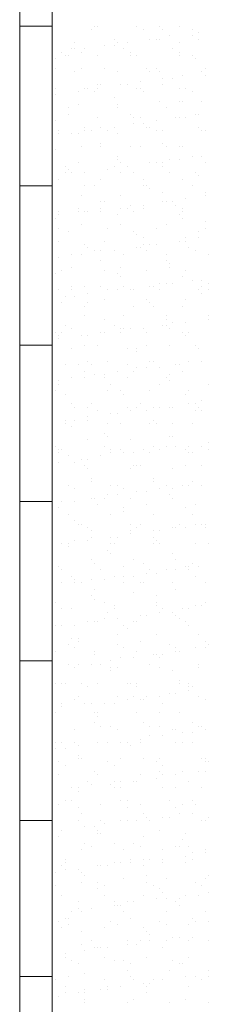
# Model space of a CAD drawing. Header units: metres. Extents: x -18 to 342, y 4 to 63.
# Tile 146 of 173: x 297.261 to 297.82, y 21.547 to 24.46. Entities that reach past the tile are written whole.
import ezdxf

# ---------------------------------------------------------------- set-up
doc = ezdxf.new("R2010")
doc.units = ezdxf.units.M
doc.header["$MEASUREMENT"] = 0
doc.layers.add('PDF_hatch-borshi', color=7, linetype='Continuous')
doc.layers.add('PDF_kaff', color=7, linetype='Continuous')

msp = doc.modelspace()

# ---------------------------------------------------------------- linework, layer by layer
at = {"layer": 'PDF_hatch-borshi', "lineweight": 18}
for points in [[(297.3577, 24.4408), (297.3577, 24.4408)], [(297.4732, 24.4311), (297.4732, 24.4311)], [(297.4829, 24.4408), (297.4829, 24.4408)], [(297.4925, 24.4408), (297.4925, 24.4408)], [(297.6081, 24.4408), (297.6081, 24.4408)], [(297.6273, 24.4311), (297.6273, 24.4311)], [(297.6755, 24.4408), (297.6755, 24.4408)], [(297.6851, 24.4311), (297.6851, 24.4311)], [(297.7333, 24.4408), (297.7333, 24.4408)], [(297.7718, 24.4311), (297.7718, 24.4311)], [(297.7911, 24.4215), (297.7911, 24.4215)], [(297.4251, 24.3926), (297.4251, 24.3926)], [(297.5407, 24.4023), (297.5407, 24.4023)], [(297.5503, 24.3926), (297.5503, 24.3926)], [(297.5503, 24.3926), (297.5503, 24.3926)], [(297.5792, 24.3926), (297.5792, 24.3926)], [(297.6466, 24.4023), (297.6466, 24.4023)], [(297.6659, 24.4023), (297.6659, 24.4023)], [(297.6755, 24.4023), (297.6755, 24.4023)], [(297.7044, 24.4119), (297.7044, 24.4119)], [(297.7333, 24.3926), (297.7333, 24.3926)], [(297.7718, 24.4119), (297.7718, 24.4119)], [(297.7911, 24.4023), (297.7911, 24.4023)], [(297.3866, 24.3637), (297.3866, 24.3637)], [(297.4155, 24.3734), (297.4155, 24.3734)], [(297.4251, 24.3734), (297.4251, 24.3734)], [(297.4443, 24.3637), (297.4443, 24.3637)], [(297.454, 24.3734), (297.454, 24.3734)], [(297.5118, 24.383), (297.5118, 24.383)], [(297.5407, 24.383), (297.5407, 24.383)], [(297.5696, 24.3734), (297.5696, 24.3734)], [(297.5888, 24.3637), (297.5888, 24.3637)], [(297.714, 24.3734), (297.714, 24.3734)], [(297.7333, 24.3637), (297.7333, 24.3637)], [(297.3673, 24.3445), (297.3673, 24.3445)], [(297.3962, 24.3541), (297.3962, 24.3541)], [(297.4058, 24.3541), (297.4058, 24.3541)], [(297.4925, 24.3541), (297.4925, 24.3541)], [(297.5888, 24.3541), (297.5888, 24.3541)], [(297.6081, 24.3541), (297.6081, 24.3541)], [(297.7333, 24.3541), (297.7333, 24.3541)], [(297.7718, 24.3541), (297.7718, 24.3541)], [(297.7814, 24.3445), (297.7814, 24.3445)], [(297.3673, 24.3156), (297.3673, 24.3156)], [(297.4251, 24.3059), (297.4251, 24.3059)], [(297.4443, 24.3156), (297.4443, 24.3156)], [(297.5118, 24.3156), (297.5118, 24.3156)], [(297.5503, 24.3059), (297.5503, 24.3059)], [(297.637, 24.3156), (297.637, 24.3156)], [(297.6466, 24.3059), (297.6466, 24.3059)], [(297.6659, 24.3156), (297.6659, 24.3156)], [(297.6755, 24.3059), (297.6755, 24.3059)], [(297.8007, 24.3059), (297.8007, 24.3059)], [(297.8103, 24.3156), (297.8103, 24.3156)], [(297.6177, 24.277), (297.6177, 24.277)], [(297.6851, 24.2867), (297.6851, 24.2867)], [(297.714, 24.2867), (297.714, 24.2867)], [(297.7429, 24.2963), (297.7429, 24.2963)], [(297.8103, 24.2963), (297.8103, 24.2963)], [(297.3673, 24.2578), (297.3673, 24.2578)], [(297.4347, 24.2482), (297.4347, 24.2482)], [(297.454, 24.2578), (297.454, 24.2578)], [(297.4636, 24.2578), (297.4636, 24.2578)], [(297.4829, 24.2482), (297.4829, 24.2482)], [(297.4925, 24.2674), (297.4925, 24.2674)], [(297.4925, 24.2578), (297.4925, 24.2578)], [(297.4925, 24.2578), (297.4925, 24.2578)], [(297.5021, 24.2674), (297.5021, 24.2674)], [(297.5599, 24.2674), (297.5599, 24.2674)], [(297.5792, 24.2674), (297.5792, 24.2674)], [(297.6081, 24.2578), (297.6081, 24.2578)], [(297.6177, 24.2578), (297.6177, 24.2578)], [(297.6273, 24.2482), (297.6273, 24.2482)], [(297.6851, 24.2674), (297.6851, 24.2674)], [(297.7333, 24.2578), (297.7333, 24.2578)], [(297.7525, 24.2578), (297.7525, 24.2578)], [(297.7718, 24.2482), (297.7718, 24.2482)], [(297.3577, 24.2193), (297.3577, 24.2193)], [(297.3673, 24.2385), (297.3673, 24.2385)], [(297.5407, 24.2289), (297.5407, 24.2289)], [(297.6755, 24.2193), (297.6755, 24.2193)], [(297.7333, 24.2193), (297.7333, 24.2193)], [(297.7429, 24.2193), (297.7429, 24.2193)], [(297.8007, 24.2193), (297.8007, 24.2193)], [(297.4058, 24.2), (297.4058, 24.2)], [(297.4347, 24.2096), (297.4347, 24.2096)], [(297.5503, 24.2096), (297.5503, 24.2096)], [(297.5503, 24.2), (297.5503, 24.2)], [(297.6948, 24.2), (297.6948, 24.2)], [(297.3673, 24.1615), (297.3673, 24.1615)], [(297.4058, 24.1807), (297.4058, 24.1807)], [(297.4925, 24.1711), (297.4925, 24.1711)], [(297.5888, 24.1807), (297.5888, 24.1807)], [(297.5984, 24.1711), (297.5984, 24.1711)], [(297.6177, 24.1711), (297.6177, 24.1711)], [(297.6659, 24.1615), (297.6659, 24.1615)], [(297.7237, 24.1711), (297.7237, 24.1711)], [(297.7333, 24.1711), (297.7333, 24.1711)], [(297.7525, 24.1711), (297.7525, 24.1711)], [(297.7814, 24.1807), (297.7814, 24.1807)], [(297.7911, 24.1807), (297.7911, 24.1807)], [(297.3769, 24.1326), (297.3769, 24.1326)], [(297.454, 24.1422), (297.454, 24.1422)], [(297.454, 24.1326), (297.454, 24.1326)], [(297.4732, 24.1326), (297.4732, 24.1326)], [(297.5021, 24.1422), (297.5021, 24.1422)], [(297.5021, 24.1422), (297.5021, 24.1422)], [(297.5214, 24.1326), (297.5214, 24.1326)], [(297.5407, 24.1422), (297.5407, 24.1422)], [(297.5984, 24.1518), (297.5984, 24.1518)], [(297.6273, 24.1518), (297.6273, 24.1518)], [(297.637, 24.1422), (297.637, 24.1422)], [(297.6466, 24.1422), (297.6466, 24.1422)], [(297.6659, 24.1326), (297.6659, 24.1326)], [(297.6851, 24.1326), (297.6851, 24.1326)], [(297.7911, 24.1422), (297.7911, 24.1422)], [(297.8007, 24.1326), (297.8007, 24.1326)], [(297.8103, 24.1326), (297.8103, 24.1326)], [(297.3769, 24.1229), (297.3769, 24.1229)], [(297.4155, 24.1229), (297.4155, 24.1229)], [(297.4347, 24.1229), (297.4347, 24.1229)], [(297.5503, 24.1229), (297.5503, 24.1229)], [(297.3673, 24.0748), (297.3673, 24.0748)], [(297.4443, 24.0844), (297.4443, 24.0844)], [(297.5021, 24.0941), (297.5021, 24.0941)], [(297.5021, 24.0844), (297.5021, 24.0844)], [(297.5888, 24.0844), (297.5888, 24.0844)], [(297.6177, 24.0844), (297.6177, 24.0844)], [(297.6851, 24.0941), (297.6851, 24.0941)], [(297.6948, 24.0844), (297.6948, 24.0844)], [(297.7333, 24.0844), (297.7333, 24.0844)], [(297.7429, 24.0844), (297.7429, 24.0844)], [(297.4347, 24.0363), (297.4347, 24.0363)], [(297.5503, 24.0555), (297.5503, 24.0555)], [(297.5503, 24.0459), (297.5503, 24.0459)], [(297.5599, 24.0363), (297.5599, 24.0363)], [(297.6466, 24.0363), (297.6466, 24.0363)], [(297.6659, 24.0363), (297.6659, 24.0363)], [(297.6851, 24.0363), (297.6851, 24.0363)], [(297.7044, 24.0459), (297.7044, 24.0459)], [(297.7333, 24.0459), (297.7333, 24.0459)], [(297.7718, 24.0555), (297.7718, 24.0555)], [(297.8007, 24.0555), (297.8007, 24.0555)], [(297.8103, 24.0363), (297.8103, 24.0363)], [(297.3962, 24.0266), (297.3962, 24.0266)], [(297.3962, 24.0074), (297.3962, 24.0074)], [(297.4058, 24.017), (297.4058, 24.017)], [(297.4155, 24.0074), (297.4155, 24.0074)], [(297.4155, 24.0074), (297.4155, 24.0074)], [(297.4155, 24.0074), (297.4155, 24.0074)], [(297.454, 24.0074), (297.454, 24.0074)], [(297.5214, 24.017), (297.5214, 24.017)], [(297.5407, 24.0266), (297.5407, 24.0266)], [(297.5407, 24.0266), (297.5407, 24.0266)], [(297.5599, 24.0074), (297.5599, 24.0074)], [(297.5792, 24.0266), (297.5792, 24.0266)], [(297.5984, 24.0074), (297.5984, 24.0074)], [(297.6851, 24.0266), (297.6851, 24.0266)], [(297.7044, 24.0074), (297.7044, 24.0074)], [(297.7814, 24.0074), (297.7814, 24.0074)], [(297.3769, 23.9881), (297.3769, 23.9881)], [(297.5021, 23.9881), (297.5021, 23.9881)], [(297.6273, 23.9881), (297.6273, 23.9881)], [(297.7429, 23.9881), (297.7429, 23.9881)], [(297.7911, 23.9977), (297.7911, 23.9977)], [(297.454, 23.9688), (297.454, 23.9688)], [(297.4829, 23.9688), (297.4829, 23.9688)], [(297.6273, 23.9688), (297.6273, 23.9688)], [(297.637, 23.9688), (297.637, 23.9688)], [(297.6466, 23.9592), (297.6466, 23.9592)], [(297.6851, 23.9496), (297.6851, 23.9496)], [(297.7718, 23.9688), (297.7718, 23.9688)], [(297.8103, 23.9496), (297.8103, 23.9496)], [(297.4443, 23.94), (297.4443, 23.94)], [(297.5021, 23.9207), (297.5021, 23.9207)], [(297.5118, 23.9207), (297.5118, 23.9207)], [(297.5599, 23.94), (297.5599, 23.94)], [(297.6851, 23.9207), (297.6851, 23.9207)], [(297.6948, 23.9207), (297.6948, 23.9207)], [(297.714, 23.9207), (297.714, 23.9207)], [(297.7525, 23.9303), (297.7525, 23.9303)], [(297.8103, 23.94), (297.8103, 23.94)], [(297.3769, 23.8918), (297.3769, 23.8918)], [(297.4347, 23.9014), (297.4347, 23.9014)], [(297.4347, 23.8918), (297.4347, 23.8918)], [(297.454, 23.8918), (297.454, 23.8918)], [(297.4636, 23.8918), (297.4636, 23.8918)], [(297.5021, 23.9014), (297.5021, 23.9014)], [(297.5021, 23.8918), (297.5021, 23.8918)], [(297.5599, 23.9014), (297.5599, 23.9014)], [(297.5792, 23.9014), (297.5792, 23.9014)], [(297.5888, 23.9111), (297.5888, 23.9111)], [(297.5984, 23.8918), (297.5984, 23.8918)], [(297.6273, 23.9111), (297.6273, 23.9111)], [(297.6273, 23.9014), (297.6273, 23.9014)], [(297.7237, 23.9111), (297.7237, 23.9111)], [(297.7429, 23.9014), (297.7429, 23.9014)], [(297.7429, 23.8918), (297.7429, 23.8918)], [(297.3577, 23.8822), (297.3577, 23.8822)], [(297.3673, 23.8725), (297.3673, 23.8725)], [(297.3769, 23.8822), (297.3769, 23.8822)], [(297.5503, 23.8822), (297.5503, 23.8822)], [(297.7333, 23.8822), (297.7333, 23.8822)], [(297.7429, 23.8725), (297.7429, 23.8725)], [(297.8103, 23.8629), (297.8103, 23.8629)], [(297.3769, 23.8436), (297.3769, 23.8436)], [(297.4058, 23.834), (297.4058, 23.834)], [(297.4443, 23.8533), (297.4443, 23.8533)], [(297.5214, 23.8436), (297.5214, 23.8436)], [(297.5599, 23.8533), (297.5599, 23.8533)], [(297.5984, 23.834), (297.5984, 23.834)], [(297.6659, 23.8436), (297.6659, 23.8436)], [(297.6948, 23.8533), (297.6948, 23.8533)], [(297.7911, 23.834), (297.7911, 23.834)], [(297.8103, 23.8436), (297.8103, 23.8436)], [(297.3769, 23.8051), (297.3769, 23.8051)], [(297.5118, 23.8051), (297.5118, 23.8051)], [(297.6081, 23.8244), (297.6081, 23.8244)], [(297.6273, 23.8147), (297.6273, 23.8147)], [(297.7333, 23.8051), (297.7333, 23.8051)], [(297.7525, 23.8147), (297.7525, 23.8147)], [(297.7525, 23.8051), (297.7525, 23.8051)], [(297.7911, 23.8147), (297.7911, 23.8147)], [(297.454, 23.7955), (297.454, 23.7955)], [(297.4636, 23.7859), (297.4636, 23.7859)], [(297.4636, 23.7859), (297.4636, 23.7859)], [(297.4829, 23.7762), (297.4829, 23.7762)], [(297.4829, 23.7762), (297.4829, 23.7762)], [(297.5021, 23.7762), (297.5021, 23.7762)], [(297.5407, 23.7762), (297.5407, 23.7762)], [(297.6081, 23.7859), (297.6081, 23.7859)], [(297.6177, 23.7859), (297.6177, 23.7859)], [(297.6273, 23.7955), (297.6273, 23.7955)], [(297.637, 23.7762), (297.637, 23.7762)], [(297.6466, 23.7955), (297.6466, 23.7955)], [(297.6659, 23.7955), (297.6659, 23.7955)], [(297.7622, 23.7859), (297.7622, 23.7859)], [(297.7814, 23.7762), (297.7814, 23.7762)], [(297.3769, 23.757), (297.3769, 23.757)], [(297.4155, 23.7666), (297.4155, 23.7666)], [(297.4443, 23.7666), (297.4443, 23.7666)], [(297.5021, 23.7473), (297.5021, 23.7473)], [(297.5696, 23.7666), (297.5696, 23.7666)], [(297.6948, 23.7666), (297.6948, 23.7666)], [(297.6948, 23.7473), (297.6948, 23.7473)], [(297.82, 23.7666), (297.82, 23.7666)], [(297.3866, 23.7184), (297.3866, 23.7184)], [(297.4155, 23.7281), (297.4155, 23.7281)], [(297.5118, 23.7184), (297.5118, 23.7184)], [(297.5599, 23.7281), (297.5599, 23.7281)], [(297.637, 23.7184), (297.637, 23.7184)], [(297.7044, 23.7377), (297.7044, 23.7377)], [(297.7044, 23.7281), (297.7044, 23.7281)], [(297.7525, 23.7184), (297.7525, 23.7184)], [(297.3673, 23.7088), (297.3673, 23.7088)], [(297.5503, 23.7088), (297.5503, 23.7088)], [(297.5599, 23.6992), (297.5599, 23.6992)], [(297.7429, 23.6992), (297.7429, 23.6992)], [(297.7718, 23.6895), (297.7718, 23.6895)], [(297.8007, 23.6895), (297.8007, 23.6895)], [(297.3577, 23.6703), (297.3577, 23.6703)], [(297.3769, 23.6606), (297.3769, 23.6606)], [(297.4155, 23.6703), (297.4155, 23.6703)], [(297.4155, 23.6606), (297.4155, 23.6606)], [(297.454, 23.6703), (297.454, 23.6703)], [(297.5021, 23.6703), (297.5021, 23.6703)], [(297.5214, 23.6606), (297.5214, 23.6606)], [(297.5214, 23.6606), (297.5214, 23.6606)], [(297.5503, 23.6606), (297.5503, 23.6606)], [(297.5696, 23.6703), (297.5696, 23.6703)], [(297.5888, 23.6606), (297.5888, 23.6606)], [(297.5984, 23.6606), (297.5984, 23.6606)], [(297.6466, 23.6703), (297.6466, 23.6703)], [(297.6562, 23.6703), (297.6562, 23.6703)], [(297.6755, 23.6799), (297.6755, 23.6799)], [(297.6755, 23.6606), (297.6755, 23.6606)], [(297.6948, 23.6799), (297.6948, 23.6799)], [(297.714, 23.6799), (297.714, 23.6799)], [(297.7911, 23.6606), (297.7911, 23.6606)], [(297.8007, 23.6703), (297.8007, 23.6703)], [(297.82, 23.6799), (297.82, 23.6799)], [(297.82, 23.6606), (297.82, 23.6606)], [(297.3962, 23.6414), (297.3962, 23.6414)], [(297.4251, 23.6414), (297.4251, 23.6414)], [(297.4636, 23.651), (297.4636, 23.651)], [(297.5118, 23.6318), (297.5118, 23.6318)], [(297.637, 23.6318), (297.637, 23.6318)], [(297.7525, 23.6318), (297.7525, 23.6318)], [(297.8007, 23.651), (297.8007, 23.651)], [(297.3866, 23.6221), (297.3866, 23.6221)], [(297.454, 23.6125), (297.454, 23.6125)], [(297.4636, 23.6221), (297.4636, 23.6221)], [(297.5984, 23.6125), (297.5984, 23.6125)], [(297.6466, 23.6221), (297.6466, 23.6221)], [(297.6562, 23.6125), (297.6562, 23.6125)], [(297.7429, 23.6125), (297.7429, 23.6125)], [(297.454, 23.5836), (297.454, 23.5836)], [(297.5118, 23.574), (297.5118, 23.574)], [(297.5696, 23.5836), (297.5696, 23.5836)], [(297.6948, 23.5836), (297.6948, 23.5836)], [(297.6948, 23.574), (297.6948, 23.574)], [(297.82, 23.5836), (297.82, 23.5836)], [(297.82, 23.574), (297.82, 23.574)], [(297.3962, 23.5547), (297.3962, 23.5547)], [(297.4155, 23.5451), (297.4155, 23.5451)], [(297.5407, 23.5547), (297.5407, 23.5547)], [(297.5599, 23.5451), (297.5599, 23.5451)], [(297.5696, 23.5451), (297.5696, 23.5451)], [(297.5888, 23.5451), (297.5888, 23.5451)], [(297.6273, 23.5451), (297.6273, 23.5451)], [(297.6851, 23.5547), (297.6851, 23.5547)], [(297.6948, 23.5547), (297.6948, 23.5547)], [(297.7044, 23.5451), (297.7044, 23.5451)], [(297.714, 23.5643), (297.714, 23.5643)], [(297.7525, 23.5643), (297.7525, 23.5643)], [(297.3673, 23.5354), (297.3673, 23.5354)], [(297.3769, 23.5258), (297.3769, 23.5258)], [(297.3769, 23.5162), (297.3769, 23.5162)], [(297.3866, 23.5354), (297.3866, 23.5354)], [(297.4443, 23.5258), (297.4443, 23.5258)], [(297.4636, 23.5258), (297.4636, 23.5258)], [(297.5021, 23.5354), (297.5021, 23.5354)], [(297.5118, 23.5354), (297.5118, 23.5354)], [(297.5599, 23.5354), (297.5599, 23.5354)], [(297.637, 23.5354), (297.637, 23.5354)], [(297.7429, 23.5354), (297.7429, 23.5354)], [(297.7525, 23.5258), (297.7525, 23.5258)], [(297.7622, 23.5354), (297.7622, 23.5354)], [(297.4155, 23.4873), (297.4155, 23.4873)], [(297.454, 23.4969), (297.454, 23.4969)], [(297.4925, 23.4969), (297.4925, 23.4969)], [(297.5792, 23.4873), (297.5792, 23.4873)], [(297.6081, 23.4873), (297.6081, 23.4873)], [(297.637, 23.4969), (297.637, 23.4969)], [(297.7044, 23.4969), (297.7044, 23.4969)], [(297.7814, 23.4969), (297.7814, 23.4969)], [(297.7911, 23.4873), (297.7911, 23.4873)], [(297.6081, 23.4777), (297.6081, 23.4777)], [(297.3962, 23.4391), (297.3962, 23.4391)], [(297.4347, 23.4391), (297.4347, 23.4391)], [(297.4636, 23.4488), (297.4636, 23.4488)], [(297.4732, 23.4391), (297.4732, 23.4391)], [(297.5214, 23.4488), (297.5214, 23.4488)], [(297.5792, 23.4391), (297.5792, 23.4391)], [(297.6081, 23.4295), (297.6081, 23.4295)], [(297.637, 23.4295), (297.637, 23.4295)], [(297.6466, 23.4488), (297.6466, 23.4488)], [(297.6562, 23.4488), (297.6562, 23.4488)], [(297.6755, 23.4295), (297.6755, 23.4295)], [(297.7237, 23.4391), (297.7237, 23.4391)], [(297.7333, 23.4391), (297.7333, 23.4391)], [(297.7622, 23.4488), (297.7622, 23.4488)], [(297.7622, 23.4488), (297.7622, 23.4488)], [(297.8007, 23.4488), (297.8007, 23.4488)], [(297.4155, 23.4006), (297.4155, 23.4006)], [(297.454, 23.4199), (297.454, 23.4199)], [(297.454, 23.4006), (297.454, 23.4006)], [(297.4829, 23.4102), (297.4829, 23.4102)], [(297.5118, 23.4102), (297.5118, 23.4102)], [(297.5118, 23.4006), (297.5118, 23.4006)], [(297.5503, 23.4199), (297.5503, 23.4199)], [(297.5792, 23.4006), (297.5792, 23.4006)], [(297.5984, 23.4199), (297.5984, 23.4199)], [(297.6948, 23.4006), (297.6948, 23.4006)], [(297.7044, 23.4102), (297.7044, 23.4102)], [(297.7429, 23.4199), (297.7429, 23.4199)], [(297.3769, 23.391), (297.3769, 23.391)], [(297.3769, 23.3813), (297.3769, 23.3813)], [(297.531, 23.3813), (297.531, 23.3813)], [(297.6755, 23.3813), (297.6755, 23.3813)], [(297.7044, 23.391), (297.7044, 23.391)], [(297.82, 23.3813), (297.82, 23.3813)], [(297.3673, 23.3621), (297.3673, 23.3621)], [(297.3962, 23.3524), (297.3962, 23.3524)], [(297.5214, 23.3621), (297.5214, 23.3621)], [(297.5599, 23.3621), (297.5599, 23.3621)], [(297.5696, 23.3524), (297.5696, 23.3524)], [(297.6466, 23.3621), (297.6466, 23.3621)], [(297.7525, 23.3524), (297.7525, 23.3524)], [(297.7622, 23.3621), (297.7622, 23.3621)], [(297.4155, 23.3236), (297.4155, 23.3236)], [(297.4251, 23.3139), (297.4251, 23.3139)], [(297.4636, 23.3139), (297.4636, 23.3139)], [(297.4732, 23.3236), (297.4732, 23.3236)], [(297.5792, 23.3139), (297.5792, 23.3139)], [(297.6081, 23.3139), (297.6081, 23.3139)], [(297.6177, 23.3236), (297.6177, 23.3236)], [(297.6562, 23.3139), (297.6562, 23.3139)], [(297.6755, 23.3139), (297.6755, 23.3139)], [(297.7044, 23.3139), (297.7044, 23.3139)], [(297.714, 23.3139), (297.714, 23.3139)], [(297.7622, 23.3236), (297.7622, 23.3236)], [(297.7814, 23.3236), (297.7814, 23.3236)], [(297.7911, 23.3139), (297.7911, 23.3139)], [(297.8007, 23.3332), (297.8007, 23.3332)], [(297.4636, 23.285), (297.4636, 23.285)], [(297.4925, 23.3043), (297.4925, 23.3043)], [(297.531, 23.2947), (297.531, 23.2947)], [(297.5503, 23.2947), (297.5503, 23.2947)], [(297.5888, 23.3043), (297.5888, 23.3043)], [(297.637, 23.3043), (297.637, 23.3043)], [(297.7814, 23.3043), (297.7814, 23.3043)], [(297.8007, 23.3043), (297.8007, 23.3043)], [(297.3962, 23.2754), (297.3962, 23.2754)], [(297.3962, 23.2658), (297.3962, 23.2658)], [(297.4155, 23.2561), (297.4155, 23.2561)], [(297.4251, 23.2754), (297.4251, 23.2754)], [(297.4636, 23.2754), (297.4636, 23.2754)], [(297.5214, 23.2658), (297.5214, 23.2658)], [(297.5599, 23.2658), (297.5599, 23.2658)], [(297.6466, 23.2658), (297.6466, 23.2658)], [(297.6562, 23.2754), (297.6562, 23.2754)], [(297.6659, 23.2658), (297.6659, 23.2658)], [(297.714, 23.2658), (297.714, 23.2658)], [(297.7718, 23.2658), (297.7718, 23.2658)], [(297.5118, 23.2369), (297.5118, 23.2369)], [(297.5214, 23.2272), (297.5214, 23.2272)], [(297.7044, 23.2272), (297.7044, 23.2272)], [(297.714, 23.2272), (297.714, 23.2272)], [(297.3673, 23.1984), (297.3673, 23.1984)], [(297.4636, 23.2176), (297.4636, 23.2176)], [(297.5118, 23.1984), (297.5118, 23.1984)], [(297.5888, 23.2176), (297.5888, 23.2176)], [(297.6562, 23.1984), (297.6562, 23.1984)], [(297.6948, 23.1984), (297.6948, 23.1984)], [(297.7237, 23.1984), (297.7237, 23.1984)], [(297.7622, 23.1984), (297.7622, 23.1984)], [(297.8007, 23.1984), (297.8007, 23.1984)], [(297.82, 23.208), (297.82, 23.208)], [(297.3769, 23.1887), (297.3769, 23.1887)], [(297.3769, 23.1791), (297.3769, 23.1791)], [(297.3866, 23.1887), (297.3866, 23.1887)], [(297.4058, 23.1695), (297.4058, 23.1695)], [(297.5021, 23.1695), (297.5021, 23.1695)], [(297.531, 23.1887), (297.531, 23.1887)], [(297.531, 23.1791), (297.531, 23.1791)], [(297.5599, 23.1887), (297.5599, 23.1887)], [(297.5696, 23.1791), (297.5696, 23.1791)], [(297.5984, 23.1791), (297.5984, 23.1791)], [(297.6273, 23.1887), (297.6273, 23.1887)], [(297.6466, 23.1791), (297.6466, 23.1791)], [(297.6755, 23.1887), (297.6755, 23.1887)], [(297.7525, 23.1887), (297.7525, 23.1887)], [(297.7622, 23.1791), (297.7622, 23.1791)], [(297.7718, 23.1791), (297.7718, 23.1791)], [(297.82, 23.1887), (297.82, 23.1887)], [(297.3769, 23.1502), (297.3769, 23.1502)], [(297.4251, 23.1502), (297.4251, 23.1502)], [(297.4443, 23.1598), (297.4443, 23.1598)], [(297.454, 23.1406), (297.454, 23.1406)], [(297.4636, 23.1598), (297.4636, 23.1598)], [(297.5984, 23.1406), (297.5984, 23.1406)], [(297.6081, 23.1406), (297.6081, 23.1406)], [(297.6177, 23.1406), (297.6177, 23.1406)], [(297.7525, 23.1406), (297.7525, 23.1406)], [(297.8007, 23.1406), (297.8007, 23.1406)], [(297.4636, 23.1309), (297.4636, 23.1309)], [(297.5888, 23.1309), (297.5888, 23.1309)], [(297.714, 23.1309), (297.714, 23.1309)], [(297.4058, 23.0828), (297.4058, 23.0828)], [(297.4058, 23.0828), (297.4058, 23.0828)], [(297.4732, 23.102), (297.4732, 23.102)], [(297.4732, 23.0924), (297.4732, 23.0924)], [(297.531, 23.0828), (297.531, 23.0828)], [(297.5503, 23.0828), (297.5503, 23.0828)], [(297.6562, 23.102), (297.6562, 23.102)], [(297.6562, 23.0924), (297.6562, 23.0924)], [(297.6948, 23.0828), (297.6948, 23.0828)], [(297.7429, 23.0828), (297.7429, 23.0828)], [(297.7622, 23.0828), (297.7622, 23.0828)], [(297.7718, 23.0924), (297.7718, 23.0924)], [(297.8007, 23.0828), (297.8007, 23.0828)], [(297.4251, 23.0731), (297.4251, 23.0731)], [(297.5214, 23.0539), (297.5214, 23.0539)], [(297.5503, 23.0539), (297.5503, 23.0539)], [(297.5696, 23.0731), (297.5696, 23.0731)], [(297.6081, 23.0635), (297.6081, 23.0635)], [(297.637, 23.0635), (297.637, 23.0635)], [(297.6755, 23.0731), (297.6755, 23.0731)], [(297.7044, 23.0539), (297.7044, 23.0539)], [(297.714, 23.0731), (297.714, 23.0731)], [(297.3577, 23.025), (297.3577, 23.025)], [(297.3866, 23.0346), (297.3866, 23.0346)], [(297.4251, 23.0346), (297.4251, 23.0346)], [(297.4732, 23.0443), (297.4732, 23.0443)], [(297.4829, 23.0443), (297.4829, 23.0443)], [(297.4925, 23.025), (297.4925, 23.025)], [(297.5118, 23.0443), (297.5118, 23.0443)], [(297.5888, 23.0443), (297.5888, 23.0443)], [(297.637, 23.025), (297.637, 23.025)], [(297.714, 23.0443), (297.714, 23.0443)], [(297.714, 23.0443), (297.714, 23.0443)], [(297.7814, 23.025), (297.7814, 23.025)], [(297.3769, 23.0154), (297.3769, 23.0154)], [(297.4058, 22.9961), (297.4058, 22.9961)], [(297.531, 22.9961), (297.531, 22.9961)], [(297.5696, 23.0154), (297.5696, 23.0154)], [(297.5696, 23.0057), (297.5696, 23.0057)], [(297.6562, 22.9961), (297.6562, 22.9961)], [(297.7525, 23.0154), (297.7525, 23.0154)], [(297.7718, 22.9961), (297.7718, 22.9961)], [(297.4251, 22.9768), (297.4251, 22.9768)], [(297.4347, 22.9672), (297.4347, 22.9672)], [(297.4443, 22.9672), (297.4443, 22.9672)], [(297.5888, 22.9672), (297.5888, 22.9672)], [(297.6177, 22.9672), (297.6177, 22.9672)], [(297.7333, 22.9672), (297.7333, 22.9672)], [(297.7814, 22.9672), (297.7814, 22.9672)], [(297.8007, 22.9672), (297.8007, 22.9672)], [(297.8103, 22.9672), (297.8103, 22.9672)], [(297.4636, 22.9576), (297.4636, 22.9576)], [(297.4732, 22.9479), (297.4732, 22.9479)], [(297.5888, 22.9479), (297.5888, 22.9479)], [(297.5888, 22.9383), (297.5888, 22.9383)], [(297.6081, 22.9576), (297.6081, 22.9576)], [(297.6562, 22.9479), (297.6562, 22.9479)], [(297.6755, 22.9479), (297.6755, 22.9479)], [(297.714, 22.9576), (297.714, 22.9576)], [(297.7237, 22.9576), (297.7237, 22.9576)], [(297.7525, 22.9576), (297.7525, 22.9576)], [(297.8103, 22.9576), (297.8103, 22.9576)], [(297.3866, 22.9094), (297.3866, 22.9094)], [(297.4058, 22.9094), (297.4058, 22.9094)], [(297.4058, 22.8998), (297.4058, 22.8998)], [(297.4251, 22.919), (297.4251, 22.919)], [(297.4636, 22.919), (297.4636, 22.919)], [(297.4732, 22.9287), (297.4732, 22.9287)], [(297.531, 22.9287), (297.531, 22.9287)], [(297.531, 22.9094), (297.531, 22.9094)], [(297.5407, 22.9094), (297.5407, 22.9094)], [(297.5503, 22.9287), (297.5503, 22.9287)], [(297.6562, 22.9287), (297.6562, 22.9287)], [(297.6562, 22.9094), (297.6562, 22.9094)], [(297.6659, 22.919), (297.6659, 22.919)], [(297.6755, 22.9094), (297.6755, 22.9094)], [(297.7814, 22.9094), (297.7814, 22.9094)], [(297.82, 22.9094), (297.82, 22.9094)], [(297.5214, 22.8902), (297.5214, 22.8902)], [(297.531, 22.8805), (297.531, 22.8805)], [(297.714, 22.8805), (297.714, 22.8805)], [(297.3769, 22.842), (297.3769, 22.842)], [(297.4732, 22.8613), (297.4732, 22.8613)], [(297.4829, 22.8516), (297.4829, 22.8516)], [(297.5696, 22.842), (297.5696, 22.842)], [(297.5984, 22.8613), (297.5984, 22.8613)], [(297.6273, 22.8516), (297.6273, 22.8516)], [(297.7237, 22.8613), (297.7237, 22.8613)], [(297.7525, 22.842), (297.7525, 22.842)], [(297.7622, 22.842), (297.7622, 22.842)], [(297.7718, 22.8516), (297.7718, 22.8516)], [(297.7911, 22.842), (297.7911, 22.842)], [(297.3866, 22.8324), (297.3866, 22.8324)], [(297.4155, 22.8131), (297.4155, 22.8131)], [(297.5021, 22.8324), (297.5021, 22.8324)], [(297.5407, 22.8131), (297.5407, 22.8131)], [(297.5696, 22.8131), (297.5696, 22.8131)], [(297.5984, 22.8131), (297.5984, 22.8131)], [(297.637, 22.8227), (297.637, 22.8227)], [(297.6466, 22.8324), (297.6466, 22.8324)], [(297.6659, 22.8227), (297.6659, 22.8227)], [(297.6948, 22.8324), (297.6948, 22.8324)], [(297.7237, 22.8324), (297.7237, 22.8324)], [(297.7622, 22.8324), (297.7622, 22.8324)], [(297.7814, 22.8131), (297.7814, 22.8131)], [(297.3866, 22.7938), (297.3866, 22.7938)], [(297.4251, 22.8035), (297.4251, 22.8035)], [(297.4251, 22.7938), (297.4251, 22.7938)], [(297.4443, 22.7938), (297.4443, 22.7938)], [(297.4732, 22.8035), (297.4732, 22.8035)], [(297.5118, 22.8035), (297.5118, 22.8035)], [(297.5696, 22.7938), (297.5696, 22.7938)], [(297.6177, 22.7938), (297.6177, 22.7938)], [(297.6273, 22.7938), (297.6273, 22.7938)], [(297.714, 22.7938), (297.714, 22.7938)], [(297.8103, 22.7938), (297.8103, 22.7938)], [(297.4732, 22.7553), (297.4732, 22.7553)], [(297.4829, 22.7746), (297.4829, 22.7746)], [(297.5984, 22.7649), (297.5984, 22.7649)], [(297.6659, 22.7553), (297.6659, 22.7553)], [(297.7237, 22.7746), (297.7237, 22.7746)], [(297.3673, 22.7361), (297.3673, 22.7361)], [(297.4829, 22.7457), (297.4829, 22.7457)], [(297.5118, 22.7361), (297.5118, 22.7361)], [(297.5407, 22.7264), (297.5407, 22.7264)], [(297.6659, 22.7361), (297.6659, 22.7361)], [(297.6659, 22.7264), (297.6659, 22.7264)], [(297.7814, 22.7264), (297.7814, 22.7264)], [(297.8007, 22.7264), (297.8007, 22.7264)], [(297.8103, 22.7361), (297.8103, 22.7361)], [(297.3866, 22.7168), (297.3866, 22.7168)], [(297.4155, 22.7168), (297.4155, 22.7168)], [(297.5214, 22.7072), (297.5214, 22.7072)], [(297.5407, 22.7168), (297.5407, 22.7168)], [(297.6177, 22.6975), (297.6177, 22.6975)], [(297.637, 22.6975), (297.637, 22.6975)], [(297.6755, 22.7072), (297.6755, 22.7072)], [(297.6851, 22.7168), (297.6851, 22.7168)], [(297.714, 22.7072), (297.714, 22.7072)], [(297.7237, 22.6975), (297.7237, 22.6975)], [(297.7429, 22.7168), (297.7429, 22.7168)], [(297.7622, 22.7168), (297.7622, 22.7168)], [(297.3577, 22.6783), (297.3577, 22.6783)], [(297.3673, 22.6686), (297.3673, 22.6686)], [(297.3866, 22.6686), (297.3866, 22.6686)], [(297.3866, 22.6686), (297.3866, 22.6686)], [(297.4251, 22.6686), (297.4251, 22.6686)], [(297.4636, 22.6783), (297.4636, 22.6783)], [(297.4829, 22.6783), (297.4829, 22.6783)], [(297.4925, 22.6783), (297.4925, 22.6783)], [(297.5118, 22.6879), (297.5118, 22.6879)], [(297.5503, 22.6879), (297.5503, 22.6879)], [(297.5696, 22.6686), (297.5696, 22.6686)], [(297.5984, 22.6783), (297.5984, 22.6783)], [(297.6081, 22.6783), (297.6081, 22.6783)], [(297.7333, 22.6879), (297.7333, 22.6879)], [(297.7525, 22.6783), (297.7525, 22.6783)], [(297.7622, 22.6686), (297.7622, 22.6686)], [(297.5503, 22.6397), (297.5503, 22.6397)], [(297.5792, 22.659), (297.5792, 22.659)], [(297.6659, 22.6397), (297.6659, 22.6397)], [(297.7911, 22.6397), (297.7911, 22.6397)], [(297.4058, 22.6108), (297.4058, 22.6108)], [(297.4155, 22.6301), (297.4155, 22.6301)], [(297.4347, 22.6301), (297.4347, 22.6301)], [(297.4347, 22.6205), (297.4347, 22.6205)], [(297.5503, 22.6108), (297.5503, 22.6108)], [(297.6177, 22.6205), (297.6177, 22.6205)], [(297.7044, 22.6108), (297.7044, 22.6108)], [(297.8103, 22.6205), (297.8103, 22.6205)], [(297.82, 22.6108), (297.82, 22.6108)], [(297.3673, 22.5916), (297.3673, 22.5916)], [(297.4251, 22.6012), (297.4251, 22.6012)], [(297.4829, 22.5916), (297.4829, 22.5916)], [(297.4829, 22.582), (297.4829, 22.582)], [(297.5696, 22.6012), (297.5696, 22.6012)], [(297.6081, 22.5916), (297.6081, 22.5916)], [(297.6562, 22.582), (297.6562, 22.582)], [(297.6659, 22.582), (297.6659, 22.582)], [(297.6851, 22.582), (297.6851, 22.582)], [(297.7237, 22.6012), (297.7237, 22.6012)], [(297.7237, 22.5916), (297.7237, 22.5916)], [(297.7333, 22.5916), (297.7333, 22.5916)], [(297.7814, 22.6012), (297.7814, 22.6012)], [(297.8103, 22.6012), (297.8103, 22.6012)], [(297.4058, 22.5531), (297.4058, 22.5531)], [(297.4347, 22.5531), (297.4347, 22.5531)], [(297.4732, 22.5531), (297.4732, 22.5531)], [(297.5021, 22.5531), (297.5021, 22.5531)], [(297.531, 22.5627), (297.531, 22.5627)], [(297.5599, 22.5723), (297.5599, 22.5723)], [(297.5984, 22.5723), (297.5984, 22.5723)], [(297.6466, 22.5531), (297.6466, 22.5531)], [(297.6755, 22.5723), (297.6755, 22.5723)], [(297.7911, 22.5531), (297.7911, 22.5531)], [(297.4251, 22.5434), (297.4251, 22.5434)], [(297.531, 22.5434), (297.531, 22.5434)], [(297.531, 22.5338), (297.531, 22.5338)], [(297.5503, 22.5434), (297.5503, 22.5434)], [(297.6755, 22.5434), (297.6755, 22.5434)], [(297.714, 22.5338), (297.714, 22.5338)], [(297.7911, 22.5434), (297.7911, 22.5434)], [(297.3673, 22.4953), (297.3673, 22.4953)], [(297.3866, 22.4953), (297.3866, 22.4953)], [(297.3962, 22.4953), (297.3962, 22.4953)], [(297.4443, 22.4953), (297.4443, 22.4953)], [(297.4925, 22.4953), (297.4925, 22.4953)], [(297.5792, 22.4953), (297.5792, 22.4953)], [(297.5888, 22.4953), (297.5888, 22.4953)], [(297.6081, 22.4953), (297.6081, 22.4953)], [(297.7333, 22.5049), (297.7333, 22.5049)], [(297.7333, 22.4953), (297.7333, 22.4953)], [(297.7622, 22.4953), (297.7622, 22.4953)], [(297.4636, 22.4856), (297.4636, 22.4856)], [(297.6081, 22.4856), (297.6081, 22.4856)], [(297.7044, 22.4664), (297.7044, 22.4664)], [(297.7237, 22.4664), (297.7237, 22.4664)], [(297.7622, 22.4856), (297.7622, 22.4856)], [(297.7622, 22.476), (297.7622, 22.476)], [(297.7718, 22.4856), (297.7718, 22.4856)], [(297.3866, 22.4375), (297.3866, 22.4375)], [(297.4251, 22.4471), (297.4251, 22.4471)], [(297.4347, 22.4567), (297.4347, 22.4567)], [(297.454, 22.4375), (297.454, 22.4375)], [(297.4732, 22.4375), (297.4732, 22.4375)], [(297.5118, 22.4375), (297.5118, 22.4375)], [(297.5407, 22.4375), (297.5407, 22.4375)], [(297.5503, 22.4567), (297.5503, 22.4567)], [(297.5792, 22.4471), (297.5792, 22.4471)], [(297.5984, 22.4567), (297.5984, 22.4567)], [(297.6177, 22.4471), (297.6177, 22.4471)], [(297.6273, 22.4471), (297.6273, 22.4471)], [(297.637, 22.4567), (297.637, 22.4567)], [(297.6755, 22.4567), (297.6755, 22.4567)], [(297.6851, 22.4375), (297.6851, 22.4375)], [(297.7911, 22.4567), (297.7911, 22.4567)], [(297.8103, 22.4471), (297.8103, 22.4471)], [(297.3673, 22.4086), (297.3673, 22.4086)], [(297.3866, 22.4279), (297.3866, 22.4279)], [(297.4829, 22.4086), (297.4829, 22.4086)], [(297.4925, 22.4086), (297.4925, 22.4086)], [(297.6081, 22.4086), (297.6081, 22.4086)], [(297.6755, 22.4086), (297.6755, 22.4086)], [(297.7333, 22.4086), (297.7333, 22.4086)], [(297.4829, 22.3797), (297.4829, 22.3797)], [(297.4925, 22.399), (297.4925, 22.399)], [(297.6273, 22.3797), (297.6273, 22.3797)], [(297.7718, 22.3797), (297.7718, 22.3797)], [(297.4251, 22.3604), (297.4251, 22.3604)], [(297.5021, 22.3701), (297.5021, 22.3701)], [(297.531, 22.3701), (297.531, 22.3701)], [(297.5503, 22.3604), (297.5503, 22.3604)], [(297.6466, 22.3701), (297.6466, 22.3701)], [(297.6755, 22.3701), (297.6755, 22.3701)], [(297.714, 22.3604), (297.714, 22.3604)], [(297.7237, 22.3604), (297.7237, 22.3604)], [(297.7429, 22.3508), (297.7429, 22.3508)], [(297.7718, 22.3508), (297.7718, 22.3508)], [(297.7911, 22.3701), (297.7911, 22.3701)], [(297.8007, 22.3701), (297.8007, 22.3701)], [(297.8103, 22.3604), (297.8103, 22.3604)], [(297.3673, 22.3219), (297.3673, 22.3219)], [(297.3866, 22.3219), (297.3866, 22.3219)], [(297.4251, 22.3219), (297.4251, 22.3219)], [(297.4925, 22.3219), (297.4925, 22.3219)], [(297.4925, 22.3219), (297.4925, 22.3219)], [(297.5214, 22.3219), (297.5214, 22.3219)], [(297.5599, 22.3219), (297.5599, 22.3219)], [(297.5792, 22.3219), (297.5792, 22.3219)], [(297.5792, 22.3219), (297.5792, 22.3219)], [(297.6177, 22.3315), (297.6177, 22.3315)], [(297.6177, 22.3219), (297.6177, 22.3219)], [(297.6466, 22.3412), (297.6466, 22.3412)], [(297.6851, 22.3412), (297.6851, 22.3412)], [(297.7237, 22.3219), (297.7237, 22.3219)], [(297.7429, 22.3219), (297.7429, 22.3219)], [(297.7718, 22.3219), (297.7718, 22.3219)], [(297.3673, 22.3026), (297.3673, 22.3026)], [(297.3962, 22.3026), (297.3962, 22.3026)], [(297.4347, 22.3123), (297.4347, 22.3123)], [(297.5888, 22.3123), (297.5888, 22.3123)], [(297.3769, 22.2641), (297.3769, 22.2641)], [(297.4347, 22.2834), (297.4347, 22.2834)], [(297.4347, 22.2738), (297.4347, 22.2738)], [(297.4443, 22.2738), (297.4443, 22.2738)], [(297.5214, 22.2641), (297.5214, 22.2641)], [(297.5599, 22.2738), (297.5599, 22.2738)], [(297.6273, 22.2738), (297.6273, 22.2738)], [(297.6659, 22.2641), (297.6659, 22.2641)], [(297.6755, 22.2738), (297.6755, 22.2738)], [(297.8007, 22.2738), (297.8007, 22.2738)], [(297.8103, 22.2738), (297.8103, 22.2738)], [(297.8103, 22.2641), (297.8103, 22.2641)], [(297.82, 22.2641), (297.82, 22.2641)], [(297.3962, 22.2545), (297.3962, 22.2545)], [(297.4829, 22.2352), (297.4829, 22.2352)], [(297.5407, 22.2545), (297.5407, 22.2545)], [(297.6755, 22.2352), (297.6755, 22.2352)], [(297.6851, 22.2545), (297.6851, 22.2545)], [(297.7429, 22.2352), (297.7429, 22.2352)], [(297.7911, 22.2352), (297.7911, 22.2352)], [(297.8103, 22.2352), (297.8103, 22.2352)], [(297.3769, 22.2256), (297.3769, 22.2256)], [(297.4636, 22.2063), (297.4636, 22.2063)], [(297.4925, 22.2256), (297.4925, 22.2256)], [(297.5407, 22.2063), (297.5407, 22.2063)], [(297.5599, 22.2063), (297.5599, 22.2063)], [(297.5984, 22.2063), (297.5984, 22.2063)], [(297.6081, 22.2063), (297.6081, 22.2063)], [(297.6177, 22.2256), (297.6177, 22.2256)], [(297.6659, 22.216), (297.6659, 22.216)], [(297.6851, 22.2256), (297.6851, 22.2256)], [(297.6851, 22.2256), (297.6851, 22.2256)], [(297.7237, 22.2256), (297.7237, 22.2256)], [(297.7622, 22.2063), (297.7622, 22.2063)], [(297.4155, 22.1871), (297.4155, 22.1871)], [(297.4347, 22.1871), (297.4347, 22.1871)], [(297.4347, 22.1774), (297.4347, 22.1774)], [(297.4732, 22.1967), (297.4732, 22.1967)], [(297.531, 22.1967), (297.531, 22.1967)], [(297.5407, 22.1871), (297.5407, 22.1871)], [(297.5599, 22.1871), (297.5599, 22.1871)], [(297.6851, 22.1871), (297.6851, 22.1871)], [(297.7237, 22.1871), (297.7237, 22.1871)], [(297.8007, 22.1871), (297.8007, 22.1871)], [(297.3962, 22.1485), (297.3962, 22.1485)], [(297.4155, 22.1485), (297.4155, 22.1485)], [(297.5599, 22.1485), (297.5599, 22.1485)], [(297.5792, 22.1485), (297.5792, 22.1485)], [(297.7044, 22.1485), (297.7044, 22.1485)], [(297.7718, 22.1485), (297.7718, 22.1485)], [(297.3769, 22.1389), (297.3769, 22.1389)], [(297.4347, 22.1293), (297.4347, 22.1293)], [(297.5021, 22.1389), (297.5021, 22.1389)], [(297.5792, 22.1293), (297.5792, 22.1293)], [(297.6177, 22.1389), (297.6177, 22.1389)], [(297.7237, 22.1293), (297.7237, 22.1293)], [(297.7429, 22.1389), (297.7429, 22.1389)], [(297.7814, 22.1389), (297.7814, 22.1389)], [(297.4347, 22.0908), (297.4347, 22.0908)], [(297.4443, 22.11), (297.4443, 22.11)], [(297.5021, 22.0908), (297.5021, 22.0908)], [(297.5599, 22.0908), (297.5599, 22.0908)], [(297.5792, 22.0908), (297.5792, 22.0908)], [(297.6081, 22.0908), (297.6081, 22.0908)], [(297.6273, 22.11), (297.6273, 22.11)], [(297.637, 22.1004), (297.637, 22.1004)], [(297.6466, 22.0908), (297.6466, 22.0908)], [(297.6466, 22.0908), (297.6466, 22.0908)], [(297.6851, 22.1004), (297.6851, 22.1004)], [(297.7044, 22.1004), (297.7044, 22.1004)], [(297.7333, 22.11), (297.7333, 22.11)], [(297.7718, 22.11), (297.7718, 22.11)], [(297.8007, 22.0908), (297.8007, 22.0908)], [(297.8103, 22.0908), (297.8103, 22.0908)], [(297.82, 22.1004), (297.82, 22.1004)], [(297.3866, 22.0619), (297.3866, 22.0619)], [(297.454, 22.0715), (297.454, 22.0715)], [(297.4829, 22.0715), (297.4829, 22.0715)], [(297.4925, 22.0619), (297.4925, 22.0619)], [(297.5118, 22.0811), (297.5118, 22.0811)], [(297.6755, 22.0619), (297.6755, 22.0619)], [(297.3769, 22.0426), (297.3769, 22.0426)], [(297.4925, 22.0522), (297.4925, 22.0522)], [(297.5021, 22.0522), (297.5021, 22.0522)], [(297.6273, 22.0426), (297.6273, 22.0426)], [(297.7429, 22.033), (297.7429, 22.033)], [(297.7525, 22.0522), (297.7525, 22.0522)], [(297.4443, 22.0041), (297.4443, 22.0041)], [(297.454, 22.0233), (297.454, 22.0233)], [(297.4732, 22.0137), (297.4732, 22.0137)], [(297.5407, 22.0233), (297.5407, 22.0233)], [(297.5696, 22.0041), (297.5696, 22.0041)], [(297.5984, 22.0233), (297.5984, 22.0233)], [(297.6177, 22.0137), (297.6177, 22.0137)], [(297.6851, 22.0041), (297.6851, 22.0041)], [(297.7237, 22.0137), (297.7237, 22.0137)], [(297.7333, 22.0137), (297.7333, 22.0137)], [(297.7622, 22.0137), (297.7622, 22.0137)], [(297.8103, 22.0041), (297.8103, 22.0041)], [(297.3962, 21.9752), (297.3962, 21.9752)], [(297.5888, 21.9752), (297.5888, 21.9752)], [(297.6273, 21.9752), (297.6273, 21.9752)], [(297.6466, 21.9752), (297.6466, 21.9752)], [(297.6851, 21.9752), (297.6851, 21.9752)], [(297.7525, 21.9848), (297.7525, 21.9848)], [(297.7718, 21.9945), (297.7718, 21.9945)], [(297.7718, 21.9752), (297.7718, 21.9752)], [(297.8103, 21.9945), (297.8103, 21.9945)], [(297.3866, 21.9559), (297.3866, 21.9559)], [(297.3962, 21.9656), (297.3962, 21.9656)], [(297.3962, 21.9463), (297.3962, 21.9463)], [(297.4347, 21.9463), (297.4347, 21.9463)], [(297.4925, 21.9559), (297.4925, 21.9559)], [(297.5021, 21.9559), (297.5021, 21.9559)], [(297.5214, 21.9559), (297.5214, 21.9559)], [(297.5407, 21.9656), (297.5407, 21.9656)], [(297.5599, 21.9656), (297.5599, 21.9656)], [(297.5888, 21.9656), (297.5888, 21.9656)], [(297.6273, 21.9559), (297.6273, 21.9559)], [(297.6851, 21.9656), (297.6851, 21.9656)], [(297.7525, 21.9656), (297.7525, 21.9656)], [(297.3673, 21.9367), (297.3673, 21.9367)], [(297.4443, 21.9367), (297.4443, 21.9367)], [(297.454, 21.927), (297.454, 21.927)], [(297.5696, 21.9174), (297.5696, 21.9174)], [(297.637, 21.927), (297.637, 21.927)], [(297.6948, 21.9174), (297.6948, 21.9174)], [(297.8103, 21.9174), (297.8103, 21.9174)], [(297.82, 21.927), (297.82, 21.927)], [(297.3673, 21.8981), (297.3673, 21.8981)], [(297.4443, 21.9078), (297.4443, 21.9078)], [(297.4925, 21.9078), (297.4925, 21.9078)], [(297.4925, 21.8885), (297.4925, 21.8885)], [(297.5118, 21.8981), (297.5118, 21.8981)], [(297.637, 21.9078), (297.637, 21.9078)], [(297.6562, 21.8981), (297.6562, 21.8981)], [(297.6755, 21.8885), (297.6755, 21.8885)], [(297.7814, 21.9078), (297.7814, 21.9078)], [(297.8007, 21.8981), (297.8007, 21.8981)], [(297.3866, 21.8692), (297.3866, 21.8692)], [(297.5118, 21.8692), (297.5118, 21.8692)], [(297.6273, 21.8692), (297.6273, 21.8692)], [(297.6659, 21.8596), (297.6659, 21.8596)], [(297.6851, 21.8789), (297.6851, 21.8789)], [(297.6948, 21.8596), (297.6948, 21.8596)], [(297.7333, 21.8596), (297.7333, 21.8596)], [(297.7525, 21.8692), (297.7525, 21.8692)], [(297.7911, 21.8692), (297.7911, 21.8692)], [(297.82, 21.8789), (297.82, 21.8789)], [(297.4347, 21.85), (297.4347, 21.85)], [(297.4347, 21.8307), (297.4347, 21.8307)], [(297.4732, 21.8307), (297.4732, 21.8307)], [(297.5407, 21.85), (297.5407, 21.85)], [(297.5407, 21.8404), (297.5407, 21.8404)], [(297.5503, 21.8404), (297.5503, 21.8404)], [(297.5599, 21.8404), (297.5599, 21.8404)], [(297.5792, 21.85), (297.5792, 21.85)], [(297.5984, 21.85), (297.5984, 21.85)], [(297.7237, 21.85), (297.7237, 21.85)], [(297.7333, 21.8404), (297.7333, 21.8404)], [(297.3962, 21.8018), (297.3962, 21.8018)], [(297.4058, 21.8018), (297.4058, 21.8018)], [(297.4155, 21.8211), (297.4155, 21.8211)], [(297.4443, 21.8211), (297.4443, 21.8211)], [(297.5696, 21.8211), (297.5696, 21.8211)], [(297.5888, 21.8018), (297.5888, 21.8018)], [(297.6948, 21.8211), (297.6948, 21.8211)], [(297.7718, 21.8018), (297.7718, 21.8018)], [(297.8103, 21.8211), (297.8103, 21.8211)], [(297.3769, 21.7922), (297.3769, 21.7922)], [(297.3866, 21.7729), (297.3866, 21.7729)], [(297.4058, 21.7826), (297.4058, 21.7826)], [(297.5118, 21.7729), (297.5118, 21.7729)], [(297.531, 21.7922), (297.531, 21.7922)], [(297.5503, 21.7826), (297.5503, 21.7826)], [(297.6273, 21.7729), (297.6273, 21.7729)], [(297.6755, 21.7922), (297.6755, 21.7922)], [(297.6948, 21.7826), (297.6948, 21.7826)], [(297.7622, 21.7826), (297.7622, 21.7826)], [(297.7814, 21.7922), (297.7814, 21.7922)], [(297.82, 21.7922), (297.82, 21.7922)], [(297.4443, 21.7633), (297.4443, 21.7633)], [(297.4732, 21.7344), (297.4732, 21.7344)], [(297.5792, 21.7344), (297.5792, 21.7344)], [(297.6177, 21.7344), (297.6177, 21.7344)], [(297.637, 21.7633), (297.637, 21.7633)], [(297.6466, 21.7537), (297.6466, 21.7537)], [(297.6466, 21.7344), (297.6466, 21.7344)], [(297.6948, 21.7344), (297.6948, 21.7344)], [(297.714, 21.744), (297.714, 21.744)], [(297.7333, 21.744), (297.7333, 21.744)], [(297.7622, 21.7344), (297.7622, 21.7344)], [(297.7718, 21.744), (297.7718, 21.744)], [(297.82, 21.7344), (297.82, 21.7344)], [(297.4443, 21.7248), (297.4443, 21.7248)], [(297.454, 21.7055), (297.454, 21.7055)], [(297.4829, 21.7151), (297.4829, 21.7151)], [(297.4925, 21.7151), (297.4925, 21.7151)], [(297.5021, 21.7151), (297.5021, 21.7151)], [(297.5214, 21.7151), (297.5214, 21.7151)], [(297.5792, 21.7248), (297.5792, 21.7248)], [(297.6081, 21.7248), (297.6081, 21.7248)], [(297.6851, 21.7151), (297.6851, 21.7151)], [(297.3962, 21.6959), (297.3962, 21.6959)], [(297.3962, 21.6863), (297.3962, 21.6863)], [(297.4155, 21.6766), (297.4155, 21.6766)], [(297.5118, 21.6863), (297.5118, 21.6863)], [(297.5407, 21.6766), (297.5407, 21.6766)], [(297.5696, 21.6766), (297.5696, 21.6766)], [(297.637, 21.6863), (297.637, 21.6863)], [(297.714, 21.6766), (297.714, 21.6766)], [(297.7622, 21.6863), (297.7622, 21.6863)], [(297.3577, 21.667), (297.3577, 21.667)], [(297.4347, 21.667), (297.4347, 21.667)], [(297.5792, 21.6477), (297.5792, 21.6477)], [(297.5888, 21.667), (297.5888, 21.667)], [(297.7044, 21.6477), (297.7044, 21.6477)], [(297.7333, 21.667), (297.7333, 21.667)], [(297.7333, 21.667), (297.7333, 21.667)], [(297.7429, 21.667), (297.7429, 21.667)], [(297.82, 21.6477), (297.82, 21.6477)], [(297.3673, 21.6188), (297.3673, 21.6188)], [(297.4058, 21.6285), (297.4058, 21.6285)], [(297.454, 21.6381), (297.454, 21.6381)], [(297.5118, 21.6188), (297.5118, 21.6188)], [(297.5888, 21.6285), (297.5888, 21.6285)], [(297.5984, 21.6188), (297.5984, 21.6188)], [(297.6562, 21.6188), (297.6562, 21.6188)], [(297.6851, 21.6188), (297.6851, 21.6188)], [(297.7525, 21.6285), (297.7525, 21.6285)], [(297.7814, 21.6285), (297.7814, 21.6285)], [(297.7814, 21.6285), (297.7814, 21.6285)], [(297.8007, 21.6188), (297.8007, 21.6188)], [(297.82, 21.6285), (297.82, 21.6285)], [(297.3962, 21.5996), (297.3962, 21.5996)], [(297.454, 21.5899), (297.454, 21.5899)], [(297.5021, 21.5899), (297.5021, 21.5899)], [(297.5214, 21.5996), (297.5214, 21.5996)], [(297.5214, 21.5899), (297.5214, 21.5899)], [(297.5599, 21.5996), (297.5599, 21.5996)], [(297.6273, 21.6092), (297.6273, 21.6092)], [(297.637, 21.5996), (297.637, 21.5996)], [(297.6466, 21.6092), (297.6466, 21.6092)], [(297.7622, 21.5996), (297.7622, 21.5996)], [(297.3769, 21.5707), (297.3769, 21.5707)], [(297.3962, 21.5803), (297.3962, 21.5803)], [(297.4347, 21.5803), (297.4347, 21.5803)], [(297.454, 21.5803), (297.454, 21.5803)], [(297.454, 21.561), (297.454, 21.561)], [(297.5984, 21.561), (297.5984, 21.561)], [(297.637, 21.5803), (297.637, 21.5803)], [(297.7525, 21.561), (297.7525, 21.561)], [(297.454, 21.5514), (297.454, 21.5514)], [(297.5792, 21.5514), (297.5792, 21.5514)], [(297.7044, 21.5514), (297.7044, 21.5514)], [(297.82, 21.5514), (297.82, 21.5514)]]:
    msp.add_lwpolyline(points, dxfattribs=at)
at = {"layer": 'PDF_kaff', "lineweight": 20}
for points in [[(297.3577, 33.3689), (297.3577, 15.0696), (297.2614, 15.0696), (297.2614, 33.3689), (297.2614, 42.5282)], [(297.3577, 24.4408), (297.2614, 24.4408)], [(297.2614, 23.9688), (297.3577, 23.9688)], [(297.3577, 23.4969), (297.2614, 23.4969)], [(297.2614, 23.0346), (297.3577, 23.0346)], [(297.3577, 22.5627), (297.2614, 22.5627)], [(297.3577, 22.0908), (297.2614, 22.0908)], [(297.2614, 21.6285), (297.3577, 21.6285)]]:
    msp.add_lwpolyline(points, dxfattribs=at)

doc.saveas('drawing.dxf')
